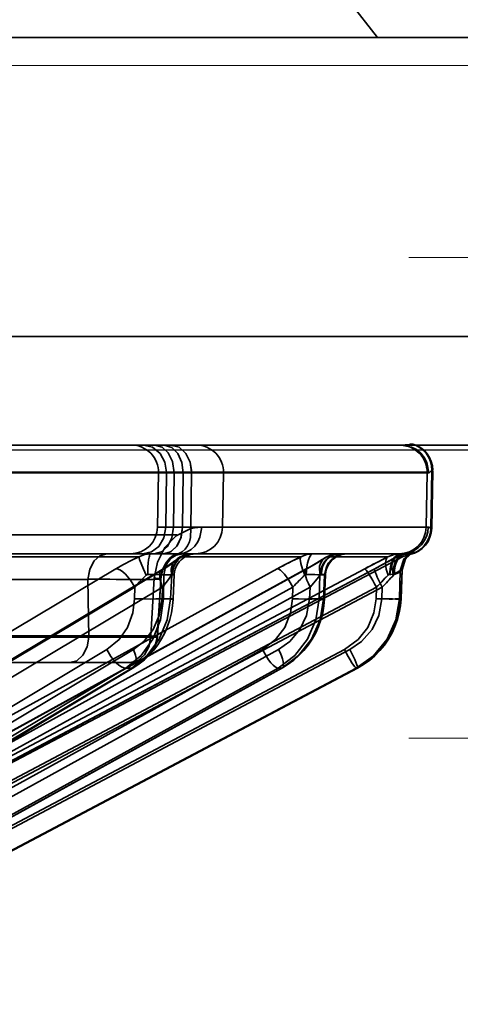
# Model space of a CAD drawing. Header units: millimetres. Extents: x -148444 to 51443, y -4810 to 453290.
# Tile 36 of 256: x 16314 to 16330, y 10918 to 10954. Entities that reach past the tile are written whole.
import ezdxf

# ---------------------------------------------------------------- set-up
doc = ezdxf.new("R2010")
doc.units = ezdxf.units.MM
doc.header["$XCLIPFRAME"] = 2
doc.linetypes.add('DASHED', pattern=[0.75, 0.5, -0.25])
for name, color, linetype in [('AHU03-3-68634OBJ', 8, 'Continuous'), ('EC-MTR_250-0_7OBJ', 8, 'Continuous'), ('FLUID-Wy2', 8, 'Continuous')]:
    doc.layers.add(name, color=color, linetype=linetype)
picture_1 = doc.add_image_def('image1.bmp', size_in_pixel=(951, 911))

msp = doc.modelspace()

# ---------------------------------------------------------------- linework, layer by layer
at = {"layer": 'AHU03-3-68634OBJ', "color": 8, "linetype": 'Continuous', "lineweight": 35, "ltscale": 100}
for p, q in [((16385.777, 10953.602), (16118.777, 10953.602)), ((16385.777, 10942.602), (16118.777, 10942.602)), ((16386.277, 10938.602), (16118.277, 10938.602))]:
    msp.add_line(p, q, dxfattribs=at)
at = {"layer": 'EC-MTR_250-0_7OBJ', "color": 8, "linetype": 'Continuous', "lineweight": 35, "ltscale": 100}
for p, q in [((16325.777, 10954.902), (16326.792, 10953.602)), ((16302.607, 10938.602), (16327.682, 10938.602)), ((16328.07, 10938.639), (16328.101, 10938.639)), ((16328.798, 10937.659), (16328.762, 10935.546)), ((16328.793, 10935.546), (16328.83, 10937.659)), ((16328.83, 10937.659), (16328.798, 10937.659)), ((16328.83, 10937.677), (16328.799, 10937.677)), ((16328.622, 10937.602), (16308.708, 10937.602)), ((16328.622, 10937.584), (16308.708, 10937.584)), ((16318.74, 10937.584), (16318.705, 10935.584)), ((16319.038, 10937.584), (16319.008, 10935.584)), ((16319.311, 10937.584), (16319.286, 10935.584)), ((16319.651, 10937.584), (16319.626, 10935.584)), ((16319.932, 10935.539), (16319.959, 10937.584)), ((16321.096, 10935.584), (16321.131, 10937.584)), ((16328.622, 10937.584), (16328.587, 10935.584)), ((16328.682, 10937.584), (16328.622, 10937.584)), ((16318.705, 10935.584), (16319.286, 10935.584)), ((16319.286, 10935.584), (16319.626, 10935.584)), ((16319.626, 10935.584), (16328.667, 10935.584)), ((16319.626, 10935.584), (16321.096, 10935.584)), ((16328.793, 10935.546), (16328.762, 10935.546)), ((16319.41, 10935.302), (16192.89, 10935.302)), ((16309.615, 10924.959), (16327.717, 10934.486)), ((16318.013, 10934.486), (16311.934, 10934.486)), ((16318.579, 10934.602), (16312.303, 10934.602)), ((16318.92, 10934.602), (16318.579, 10934.602)), ((16318.92, 10934.602), (16327.664, 10934.602)), ((16319.456, 10934.442), (16319.534, 10934.49)), ((16323.971, 10934.486), (16319.572, 10934.486)), ((16319.872, 10934.597), (16319.959, 10934.602)), ((16324.848, 10934.446), (16324.929, 10934.493)), ((16327.173, 10934.486), (16324.931, 10934.486)), ((16327.367, 10934.415), (16327.481, 10934.478)), ((16327.497, 10934.486), (16327.717, 10934.486)), ((16327.924, 10934.54), (16327.893, 10934.506)), ((16327.955, 10934.57), (16327.924, 10934.54)), ((16327.985, 10934.597), (16327.955, 10934.57)), ((16327.988, 10934.582), (16327.956, 10934.582)), ((16327.982, 10934.626), (16327.998, 10934.631)), ((16328.011, 10934.618), (16327.985, 10934.597)), ((16328.033, 10934.633), (16328.011, 10934.617)), ((16328.012, 10934.636), (16328.025, 10934.64)), ((16328.079, 10934.663), (16328.08, 10934.664)), ((16317.175, 10934.052), (16299.909, 10923.752)), ((16301.602, 10923.731), (16318.869, 10934.031)), ((16318.946, 10934.052), (16301.677, 10923.752)), ((16323.111, 10934.052), (16304.375, 10923.752)), ((16305.439, 10923.745), (16324.175, 10934.045)), ((16324.202, 10934.052), (16305.464, 10923.752)), ((16326.325, 10934.052), (16306.84, 10923.752)), ((16326.693, 10934.052), (16307.207, 10923.752)), ((16318.869, 10934.031), (16318.971, 10934.094)), ((16319.286, 10934.308), (16319.34, 10934.349)), ((16319.34, 10934.349), (16319.382, 10934.384)), ((16316.144, 10933.664), (16311.597, 10933.664)), ((16316.179, 10931.538), (16316.144, 10933.664)), ((16316.144, 10933.664), (16316.179, 10931.538)), ((16318.582, 10933.712), (16318.452, 10931.584)), ((16318.823, 10933.665), (16318.695, 10931.538)), ((16318.827, 10933.669), (16318.698, 10931.541)), ((16318.939, 10933.829), (16318.926, 10932.951)), ((16319.226, 10933.829), (16318.939, 10933.829)), ((16319.226, 10933.829), (16319.185, 10932.951)), ((16319.321, 10933.839), (16319.279, 10932.941)), ((16324.656, 10932.951), (16324.676, 10933.829)), ((16324.676, 10933.829), (16324.853, 10933.829)), ((16324.853, 10933.829), (16324.815, 10932.951)), ((16324.888, 10933.836), (16324.849, 10932.944)), ((16327.637, 10933.991), (16327.604, 10932.951)), ((16327.699, 10934.013), (16327.637, 10933.991)), ((16327.699, 10934.013), (16327.658, 10932.951)), ((16327.703, 10934.018), (16327.662, 10932.948)), ((16317.863, 10933.372), (16300.595, 10923.072)), ((16318.889, 10933.372), (16301.621, 10923.072)), ((16323.683, 10933.372), (16304.946, 10923.072)), ((16324.315, 10933.372), (16305.578, 10923.072)), ((16326.758, 10933.372), (16307.273, 10923.072)), ((16326.972, 10933.372), (16307.486, 10923.072)), ((16317.863, 10933.372), (16317.857, 10932.951)), ((16318.889, 10933.372), (16318.869, 10932.951)), ((16323.683, 10933.372), (16323.673, 10932.951)), ((16324.315, 10933.372), (16324.296, 10932.951)), ((16326.758, 10933.372), (16326.745, 10932.951)), ((16326.972, 10933.372), (16326.956, 10932.951)), ((16319.185, 10932.951), (16318.926, 10932.951)), ((16324.815, 10932.951), (16324.656, 10932.951)), ((16327.658, 10932.951), (16327.604, 10932.951)), ((16319.215, 10932.435), (16319.152, 10932.184)), ((16324.783, 10932.433), (16324.718, 10932.18)), ((16327.597, 10932.435), (16327.53, 10932.181)), ((16316.179, 10931.538), (16308.636, 10931.539)), ((16318.452, 10931.584), (16310.31, 10931.584)), ((16316.842, 10931.081), (16300.585, 10921.379)), ((16317.813, 10931.081), (16301.557, 10921.379)), ((16322.562, 10931.081), (16304.922, 10921.379)), ((16323.16, 10931.081), (16305.521, 10921.379)), ((16325.581, 10931.081), (16307.236, 10921.379)), ((16325.783, 10931.081), (16307.438, 10921.379)), ((16317.534, 10930.401), (16300.632, 10920.314)), ((16317.752, 10930.401), (16300.85, 10920.314)), ((16300.949, 10920.346), (16317.833, 10930.422)), ((16323.136, 10930.401), (16304.797, 10920.314)), ((16323.271, 10930.401), (16304.931, 10920.314)), ((16304.966, 10920.324), (16323.3, 10930.408)), ((16326.016, 10930.401), (16306.943, 10920.314)), ((16326.064, 10930.401), (16306.988, 10920.314)), ((16306.992, 10920.315), (16326.064, 10930.401)), ((16317.7, 10930.602), (16310.109, 10930.602)), ((16317.752, 10930.401), (16317.534, 10930.401)), ((16318.031, 10930.552), (16317.833, 10930.422)), ((16323.271, 10930.401), (16323.136, 10930.401)), ((16326.061, 10930.401), (16326.016, 10930.401)), ((16326.061, 10930.401), (16326.064, 10930.401))]:
    msp.add_line(p, q, dxfattribs=at)
at = {"layer": 'EC-MTR_250-0_7OBJ', "color": 8, "linetype": 'Continuous', "lineweight": 35, "ltscale": 100, "flags": 128}
for points in [[(16319.038, 10937.602), (16318.975, 10937.979), (16318.799, 10938.298), (16318.524, 10938.521), (16318.19, 10938.602)], [(16318.604, 10938.602), (16318.871, 10938.527), (16319.096, 10938.319), (16319.254, 10937.995), (16319.311, 10937.584)], [(16319.651, 10937.584), (16319.602, 10937.967), (16319.456, 10938.291), (16319.225, 10938.519), (16318.944, 10938.602)], [(16319.96, 10937.602), (16319.903, 10937.979), (16319.743, 10938.298), (16319.494, 10938.521), (16319.191, 10938.602)], [(16319.959, 10937.602), (16319.902, 10937.979), (16319.742, 10938.297), (16319.494, 10938.52), (16319.191, 10938.602)], [(16328.07, 10938.639), (16328.013, 10938.631), (16327.929, 10938.618), (16327.818, 10938.607), (16327.682, 10938.602)], [(16328.682, 10937.584), (16328.617, 10937.957), (16328.525, 10938.139), (16328.395, 10938.302), (16328.234, 10938.435), (16328.054, 10938.53), (16327.682, 10938.602)], [(16328.798, 10937.659), (16328.776, 10937.649), (16328.759, 10937.636), (16328.746, 10937.626), (16328.727, 10937.608), (16328.716, 10937.598), (16328.704, 10937.591), (16328.693, 10937.586), (16328.682, 10937.584)], [(16318.161, 10934.602), (16318.478, 10934.674), (16318.746, 10934.878), (16318.935, 10935.196), (16319.008, 10935.584)], [(16318.579, 10934.602), (16318.844, 10934.674), (16319.067, 10934.878), (16319.226, 10935.196), (16319.286, 10935.584)], [(16318.582, 10933.712), (16318.699, 10934.296), (16318.976, 10934.835), (16319.394, 10935.27), (16319.932, 10935.539)], [(16319.626, 10935.584), (16319.57, 10935.211), (16319.422, 10934.899), (16319.194, 10934.68), (16318.919, 10934.601)], [(16318.919, 10934.602), (16319.184, 10934.674), (16319.407, 10934.878), (16319.566, 10935.196), (16319.626, 10935.584)], [(16319.932, 10935.539), (16319.919, 10935.207), (16319.876, 10935.045), (16319.807, 10934.898), (16319.717, 10934.774), (16319.609, 10934.678), (16319.491, 10934.614), (16319.368, 10934.579)], [(16320.329, 10935.584), (16320.265, 10935.221), (16320.185, 10935.045), (16320.075, 10934.888), (16319.941, 10934.761), (16319.791, 10934.67), (16319.635, 10934.618), (16319.482, 10934.602)], [(16319.482, 10934.602), (16319.634, 10934.618), (16319.79, 10934.67), (16319.941, 10934.761), (16320.075, 10934.888), (16320.185, 10935.045), (16320.265, 10935.221), (16320.328, 10935.584)], [(16320.329, 10935.584), (16320.139, 10935.573), (16319.932, 10935.539)], [(16319.932, 10935.539), (16320.037, 10935.559), (16320.328, 10935.584)], [(16328.667, 10935.584), (16328.691, 10935.579), (16328.714, 10935.567), (16328.738, 10935.555), (16328.762, 10935.546)], [(16316.144, 10933.664), (16316.209, 10934.029), (16316.363, 10934.331), (16316.583, 10934.531), (16316.839, 10934.602)], [(16316.839, 10934.602), (16316.585, 10934.533), (16316.37, 10934.342), (16316.213, 10934.041), (16316.144, 10933.664)], [(16317.175, 10934.052), (16317.451, 10934.209), (16317.731, 10934.354), (16318.013, 10934.486)], [(16318.013, 10934.486), (16318.23, 10934.574), (16318.45, 10934.602)], [(16318.286, 10933.817), (16318.19, 10934.037), (16318.104, 10934.242), (16318.069, 10934.328), (16318.043, 10934.398), (16318.024, 10934.451), (16318.013, 10934.486)], [(16318.342, 10933.84), (16318.351, 10934.124), (16318.362, 10934.26), (16318.376, 10934.381), (16318.393, 10934.478), (16318.402, 10934.517), (16318.412, 10934.548), (16318.421, 10934.572), (16318.431, 10934.589), (16318.45, 10934.602)], [(16319.368, 10934.579), (16319.28, 10934.538), (16319.167, 10934.452), (16319.09, 10934.37), (16319.034, 10934.296), (16318.973, 10934.195), (16318.924, 10934.095), (16318.881, 10933.98), (16318.839, 10933.807), (16318.823, 10933.665)], [(16319.399, 10934.583), (16319.367, 10934.57), (16319.329, 10934.551), (16319.289, 10934.527), (16319.247, 10934.498), (16319.204, 10934.464), (16319.161, 10934.425), (16319.118, 10934.381), (16319.076, 10934.333), (16319.035, 10934.28), (16318.996, 10934.221), (16318.96, 10934.158), (16318.926, 10934.088), (16318.896, 10934.012), (16318.87, 10933.932), (16318.85, 10933.847), (16318.835, 10933.759), (16318.827, 10933.669)], [(16319.425, 10934.591), (16319.397, 10934.582), (16319.362, 10934.568), (16319.323, 10934.547), (16319.28, 10934.521), (16319.237, 10934.49), (16319.192, 10934.454), (16319.149, 10934.413), (16319.105, 10934.368), (16319.064, 10934.318), (16319.024, 10934.264), (16318.986, 10934.204), (16318.951, 10934.14), (16318.919, 10934.071), (16318.891, 10933.998), (16318.867, 10933.92), (16318.848, 10933.837), (16318.835, 10933.754)], [(16318.939, 10933.829), (16318.995, 10934.116), (16319.062, 10934.254), (16319.154, 10934.377), (16319.265, 10934.476), (16319.389, 10934.548), (16319.644, 10934.602)], [(16319.572, 10934.486), (16319.406, 10934.355), (16319.196, 10934.209), (16318.946, 10934.052)], [(16319.572, 10934.486), (16319.399, 10934.398), (16319.268, 10934.242), (16319.205, 10934.037), (16319.213, 10933.817)], [(16319.931, 10934.602), (16319.676, 10934.548), (16319.552, 10934.476), (16319.441, 10934.377), (16319.349, 10934.254), (16319.282, 10934.116), (16319.226, 10933.829)], [(16319.959, 10934.602), (16319.701, 10934.548), (16319.576, 10934.478), (16319.463, 10934.381), (16319.369, 10934.26), (16319.3, 10934.124), (16319.24, 10933.84)], [(16320.118, 10934.602), (16320.018, 10934.595), (16319.918, 10934.576), (16319.821, 10934.544), (16319.73, 10934.501), (16319.644, 10934.446), (16319.567, 10934.381), (16319.498, 10934.306), (16319.439, 10934.223), (16319.391, 10934.134), (16319.355, 10934.039), (16319.331, 10933.94), (16319.32, 10933.839)], [(16319.368, 10934.579), (16319.43, 10934.596), (16319.482, 10934.602)], [(16319.383, 10934.385), (16319.456, 10934.442), (16319.534, 10934.49), (16319.616, 10934.53), (16319.7, 10934.562), (16319.785, 10934.584), (16319.872, 10934.597), (16319.959, 10934.602)], [(16319.482, 10934.602), (16319.462, 10934.6), (16319.446, 10934.597), (16319.426, 10934.592)], [(16319.959, 10934.602), (16319.766, 10934.574), (16319.572, 10934.486)], [(16323.971, 10934.486), (16323.694, 10934.355), (16323.403, 10934.208), (16323.111, 10934.052)], [(16324.118, 10933.817), (16324.035, 10934.037), (16323.977, 10934.242), (16323.961, 10934.328), (16323.955, 10934.398), (16323.959, 10934.451), (16323.971, 10934.486)], [(16323.971, 10934.486), (16324.201, 10934.574), (16324.433, 10934.602)], [(16324.173, 10933.84), (16324.179, 10933.981), (16324.194, 10934.124), (16324.219, 10934.26), (16324.253, 10934.381), (16324.294, 10934.478), (16324.34, 10934.548), (16324.387, 10934.589), (16324.433, 10934.602)], [(16324.931, 10934.486), (16324.724, 10934.355), (16324.479, 10934.209), (16324.202, 10934.052)], [(16324.562, 10934.266), (16324.669, 10934.331), (16324.764, 10934.391), (16324.848, 10934.446)], [(16324.931, 10934.486), (16324.857, 10934.451), (16324.79, 10934.398), (16324.694, 10934.242), (16324.669, 10934.143), (16324.66, 10934.037), (16324.689, 10933.817)], [(16324.676, 10933.829), (16324.738, 10934.116), (16324.811, 10934.254), (16324.91, 10934.377), (16325.031, 10934.476), (16325.165, 10934.548), (16325.441, 10934.602)], [(16325.362, 10934.602), (16325.249, 10934.589), (16325.134, 10934.548), (16325.023, 10934.478), (16324.923, 10934.381), (16324.84, 10934.26), (16324.779, 10934.124), (16324.726, 10933.84)], [(16324.848, 10934.446), (16324.929, 10934.493), (16325.013, 10934.532), (16325.099, 10934.563), (16325.186, 10934.584), (16325.274, 10934.597), (16325.361, 10934.602)], [(16325.618, 10934.602), (16325.342, 10934.548), (16325.208, 10934.476), (16325.087, 10934.377), (16324.987, 10934.254), (16324.915, 10934.116), (16324.853, 10933.829)], [(16325.686, 10934.602), (16325.585, 10934.595), (16325.485, 10934.576), (16325.388, 10934.544), (16325.297, 10934.5), (16325.211, 10934.445), (16325.134, 10934.38), (16325.065, 10934.305), (16325.006, 10934.222), (16324.958, 10934.132), (16324.922, 10934.037), (16324.898, 10933.937), (16324.888, 10933.836)], [(16325.362, 10934.602), (16325.146, 10934.574), (16324.931, 10934.486)], [(16326.325, 10934.052), (16326.538, 10934.164), (16327.173, 10934.486)], [(16327.497, 10934.486), (16327.257, 10934.355), (16326.987, 10934.209), (16326.693, 10934.052)], [(16326.836, 10934.129), (16326.978, 10934.205), (16327.115, 10934.278), (16327.245, 10934.348), (16327.367, 10934.415)], [(16327.173, 10934.486), (16327.139, 10934.451), (16327.113, 10934.398), (16327.098, 10934.328), (16327.094, 10934.242), (16327.102, 10934.143), (16327.122, 10934.037), (16327.19, 10933.817)], [(16327.173, 10934.486), (16327.407, 10934.574), (16327.643, 10934.602)], [(16327.24, 10933.84), (16327.274, 10934.124), (16327.313, 10934.26), (16327.365, 10934.381), (16327.428, 10934.478), (16327.499, 10934.548), (16327.572, 10934.589), (16327.643, 10934.602)], [(16327.251, 10933.84), (16327.285, 10934.124), (16327.325, 10934.26), (16327.379, 10934.381), (16327.444, 10934.478), (16327.516, 10934.548), (16327.591, 10934.589), (16327.664, 10934.602)], [(16327.382, 10933.817), (16327.333, 10934.037), (16327.327, 10934.143), (16327.336, 10934.242), (16327.359, 10934.328), (16327.395, 10934.398), (16327.442, 10934.451), (16327.497, 10934.486)], [(16327.804, 10934.611), (16327.717, 10934.587), (16327.632, 10934.539), (16327.553, 10934.465), (16327.485, 10934.369), (16327.432, 10934.253), (16327.396, 10934.124), (16327.376, 10933.858)], [(16327.834, 10934.594), (16327.749, 10934.572), (16327.665, 10934.526), (16327.588, 10934.453), (16327.521, 10934.356), (16327.469, 10934.239), (16327.434, 10934.109), (16327.415, 10933.838)], [(16327.481, 10934.478), (16327.547, 10934.512), (16327.615, 10934.54), (16327.685, 10934.563), (16327.756, 10934.581), (16327.828, 10934.593)], [(16327.637, 10933.991), (16327.769, 10934.407), (16328.099, 10934.69)], [(16327.664, 10934.602), (16327.677, 10934.602), (16327.69, 10934.602), (16327.703, 10934.602)], [(16327.699, 10934.013), (16327.733, 10934.22), (16327.824, 10934.418), (16327.964, 10934.584), (16328.137, 10934.701)], [(16327.699, 10934.013), (16327.824, 10934.418), (16328.137, 10934.701)], [(16327.894, 10934.506), (16327.864, 10934.469), (16327.836, 10934.429), (16327.809, 10934.387), (16327.785, 10934.341), (16327.763, 10934.293), (16327.744, 10934.242), (16327.728, 10934.189)], [(16327.804, 10934.611), (16327.946, 10934.639), (16328.049, 10934.672), (16328.099, 10934.69)], [(16327.828, 10934.593), (16327.855, 10934.597), (16327.881, 10934.601), (16327.904, 10934.606), (16327.926, 10934.611), (16327.946, 10934.616), (16327.965, 10934.621), (16327.982, 10934.626), (16327.998, 10934.631), (16328.012, 10934.636), (16328.025, 10934.64), (16328.036, 10934.645), (16328.046, 10934.649), (16328.063, 10934.656), (16328.074, 10934.661)], [(16327.828, 10934.593), (16327.855, 10934.597), (16327.881, 10934.601), (16327.904, 10934.606)], [(16328.137, 10934.701), (16328.122, 10934.684), (16328.012, 10934.636), (16327.834, 10934.594)], [(16327.834, 10934.594), (16328.012, 10934.635), (16328.122, 10934.684), (16328.137, 10934.701)], [(16327.956, 10934.582), (16327.906, 10934.587), (16327.834, 10934.594)], [(16328.08, 10934.664), (16328.069, 10934.658), (16328.061, 10934.652), (16328.049, 10934.645), (16328.033, 10934.633)], [(16328.046, 10934.649), (16328.063, 10934.656)], [(16307.206, 10923.751), (16326.838, 10934.13), (16326.98, 10934.205), (16327.116, 10934.279), (16327.245, 10934.349)], [(16317.863, 10933.372), (16317.71, 10933.633), (16317.526, 10933.852), (16317.432, 10933.936), (16317.339, 10933.999), (16317.253, 10934.038), (16317.175, 10934.052)], [(16318.946, 10934.052), (16318.881, 10934.038), (16318.831, 10933.999), (16318.797, 10933.936), (16318.78, 10933.852), (16318.782, 10933.75), (16318.801, 10933.633), (16318.889, 10933.372)], [(16318.971, 10934.094), (16319.064, 10934.153), (16319.148, 10934.209), (16319.222, 10934.26), (16319.286, 10934.308)], [(16323.683, 10933.372), (16323.532, 10933.633), (16323.371, 10933.852), (16323.294, 10933.936), (16323.224, 10933.999), (16323.162, 10934.038), (16323.111, 10934.052)], [(16324.202, 10934.052), (16324.182, 10934.048), (16324.165, 10934.038), (16324.143, 10933.999), (16324.137, 10933.97), (16324.135, 10933.936), (16324.143, 10933.852), (16324.166, 10933.75), (16324.203, 10933.633), (16324.253, 10933.505), (16324.315, 10933.372)], [(16324.175, 10934.045), (16324.314, 10934.123), (16324.443, 10934.197), (16324.562, 10934.266)], [(16326.325, 10934.052), (16326.345, 10934.04), (16326.36, 10934.024), (16326.379, 10934.003), (16326.426, 10933.939), (16326.483, 10933.852), (16326.55, 10933.744), (16326.621, 10933.623), (16326.691, 10933.497), (16326.758, 10933.372)], [(16326.972, 10933.372), (16326.846, 10933.623), (16326.791, 10933.744), (16326.744, 10933.852), (16326.726, 10933.898), (16326.711, 10933.939), (16326.699, 10933.974), (16326.691, 10934.003), (16326.687, 10934.024), (16326.686, 10934.04), (16326.693, 10934.053)], [(16327.763, 10934.293), (16327.744, 10934.242), (16327.728, 10934.189), (16327.716, 10934.134), (16327.707, 10934.077), (16327.703, 10934.018)], [(16318.823, 10933.665), (16318.743, 10933.665), (16318.617, 10933.665), (16318.447, 10933.664), (16318.232, 10933.664), (16317.983, 10933.664), (16317.817, 10933.663), (16317.448, 10933.664), (16316.95, 10933.665), (16316.528, 10933.666), (16316.144, 10933.667)], [(16316.144, 10933.667), (16317.181, 10933.664), (16318.02, 10933.663), (16318.543, 10933.664), (16318.823, 10933.665)], [(16317.863, 10933.372), (16318.04, 10933.575), (16318.233, 10933.768)], [(16318.233, 10933.768), (16318.04, 10933.575), (16317.863, 10933.372)], [(16318.286, 10933.817), (16318.304, 10933.83), (16318.322, 10933.837), (16318.342, 10933.84)], [(16318.939, 10933.829), (16318.83, 10933.835), (16318.69, 10933.839), (16318.342, 10933.84)], [(16318.827, 10933.669), (16318.811, 10933.678), (16318.791, 10933.682), (16318.764, 10933.688), (16318.728, 10933.693), (16318.685, 10933.699), (16318.582, 10933.712)], [(16318.823, 10933.665), (16318.805, 10933.679), (16318.779, 10933.685), (16318.743, 10933.691), (16318.698, 10933.698), (16318.644, 10933.705), (16318.582, 10933.712)], [(16319.213, 10933.817), (16319.07, 10933.603), (16318.889, 10933.372)], [(16318.889, 10933.372), (16319.07, 10933.603), (16319.213, 10933.817)], [(16319.213, 10933.817), (16319.227, 10933.834), (16319.24, 10933.84)], [(16319.32, 10933.839), (16319.307, 10933.836), (16319.296, 10933.835), (16319.283, 10933.834), (16319.267, 10933.833), (16319.226, 10933.829)], [(16319.24, 10933.84), (16319.275, 10933.841), (16319.289, 10933.841), (16319.3, 10933.841), (16319.315, 10933.84)], [(16323.906, 10933.611), (16323.959, 10933.664), (16324.118, 10933.817)], [(16324.118, 10933.817), (16324.065, 10933.767), (16323.906, 10933.611)], [(16324.118, 10933.817), (16324.136, 10933.83), (16324.154, 10933.837), (16324.173, 10933.84)], [(16324.676, 10933.829), (16324.6, 10933.835), (16324.487, 10933.839), (16324.342, 10933.841), (16324.173, 10933.84)], [(16324.689, 10933.817), (16324.516, 10933.603), (16324.315, 10933.372)], [(16324.315, 10933.372), (16324.516, 10933.603), (16324.689, 10933.817)], [(16324.689, 10933.817), (16324.698, 10933.827), (16324.726, 10933.84)], [(16324.726, 10933.84), (16324.763, 10933.84), (16324.796, 10933.841), (16324.823, 10933.84), (16324.846, 10933.84), (16324.864, 10933.839), (16324.877, 10933.839), (16324.888, 10933.837)], [(16324.853, 10933.829), (16324.868, 10933.831), (16324.879, 10933.833)], [(16326.824, 10933.443), (16326.952, 10933.576), (16327.073, 10933.7), (16327.19, 10933.817)], [(16327.19, 10933.817), (16327.073, 10933.701), (16326.952, 10933.577), (16326.824, 10933.443)], [(16326.972, 10933.372), (16327.08, 10933.489), (16327.382, 10933.817)], [(16327.19, 10933.817), (16327.206, 10933.83), (16327.223, 10933.837), (16327.236, 10933.839)], [(16327.376, 10933.858), (16327.335, 10933.848), (16327.293, 10933.842), (16327.236, 10933.839)], [(16327.376, 10933.858), (16327.518, 10933.916), (16327.592, 10933.962), (16327.637, 10933.991)], [(16327.637, 10933.991), (16327.598, 10933.967), (16327.511, 10933.913), (16327.376, 10933.858)], [(16327.415, 10933.838), (16327.404, 10933.834), (16327.393, 10933.827), (16327.382, 10933.817)], [(16327.681, 10933.997), (16327.633, 10933.955), (16327.54, 10933.891), (16327.415, 10933.838)], [(16327.703, 10934.018), (16327.681, 10933.997)], [(16316.842, 10931.081), (16317.287, 10931.447), (16317.596, 10931.896), (16317.793, 10932.432), (16317.857, 10932.951)], [(16318.926, 10932.951), (16318.817, 10932.173), (16318.534, 10931.462), (16318.1, 10930.859), (16317.534, 10930.401)], [(16317.752, 10930.401), (16318.321, 10930.859), (16318.763, 10931.462), (16319.059, 10932.173), (16319.185, 10932.951)], [(16318.869, 10932.951), (16318.763, 10932.335), (16318.537, 10931.82), (16318.196, 10931.379), (16317.813, 10931.081)], [(16318.926, 10932.951), (16318.809, 10932.945), (16318.644, 10932.941), (16318.44, 10932.94), (16318.221, 10932.941)], [(16318.869, 10932.951), (16318.951, 10932.948), (16319.028, 10932.945), (16319.099, 10932.943), (16319.161, 10932.941), (16319.188, 10932.94), (16319.212, 10932.94), (16319.232, 10932.94), (16319.249, 10932.94), (16319.262, 10932.94), (16319.274, 10932.94), (16319.269, 10932.785)], [(16319.279, 10932.941), (16319.264, 10932.944), (16319.253, 10932.945), (16319.24, 10932.946), (16319.223, 10932.948), (16319.185, 10932.951)], [(16319.279, 10932.941), (16319.257, 10932.687), (16319.215, 10932.435)], [(16322.562, 10931.081), (16323.045, 10931.447), (16323.383, 10931.896), (16323.6, 10932.432), (16323.673, 10932.951)], [(16324.656, 10932.951), (16324.534, 10932.173), (16324.224, 10931.462), (16323.751, 10930.859), (16323.136, 10930.401)], [(16324.296, 10932.951), (16324.185, 10932.335), (16323.943, 10931.82), (16323.575, 10931.379), (16323.16, 10931.081)], [(16323.271, 10930.401), (16323.887, 10930.859), (16324.365, 10931.462), (16324.683, 10932.173), (16324.815, 10932.951)], [(16324.656, 10932.951), (16324.614, 10932.947), (16324.553, 10932.944), (16324.376, 10932.94), (16324.144, 10932.94), (16323.891, 10932.944)], [(16324.296, 10932.951), (16324.403, 10932.947), (16324.507, 10932.944), (16324.604, 10932.942), (16324.689, 10932.94), (16324.726, 10932.94), (16324.758, 10932.94), (16324.786, 10932.94), (16324.809, 10932.94), (16324.827, 10932.941), (16324.839, 10932.942), (16324.85, 10932.953)], [(16324.849, 10932.944), (16324.827, 10932.688), (16324.783, 10932.433)], [(16324.849, 10932.944), (16324.83, 10932.949), (16324.815, 10932.951)], [(16325.581, 10931.081), (16326.084, 10931.447), (16326.437, 10931.896), (16326.666, 10932.432), (16326.745, 10932.951)], [(16326.956, 10932.951), (16326.844, 10932.335), (16326.595, 10931.82), (16326.213, 10931.379), (16325.783, 10931.081)], [(16326.016, 10930.401), (16326.654, 10930.855), (16327.152, 10931.46), (16327.477, 10932.175), (16327.604, 10932.951)], [(16326.061, 10930.401), (16326.701, 10930.859), (16327.197, 10931.462), (16327.524, 10932.173), (16327.658, 10932.951)], [(16326.809, 10932.949), (16327.09, 10932.942), (16327.226, 10932.94), (16327.349, 10932.94), (16327.451, 10932.941), (16327.529, 10932.943), (16327.557, 10932.945), (16327.579, 10932.947), (16327.595, 10932.949)], [(16326.956, 10932.951), (16327.087, 10932.947), (16327.219, 10932.943), (16327.345, 10932.941), (16327.456, 10932.94), (16327.504, 10932.94), (16327.546, 10932.94), (16327.582, 10932.941), (16327.612, 10932.942), (16327.634, 10932.943), (16327.65, 10932.945), (16327.661, 10932.939), (16327.658, 10932.892)], [(16327.662, 10932.948), (16327.641, 10932.691), (16327.597, 10932.435)], [(16319.152, 10932.184), (16319.071, 10931.94), (16318.97, 10931.702), (16318.851, 10931.475), (16318.715, 10931.259), (16318.564, 10931.057), (16318.398, 10930.87), (16318.219, 10930.701), (16318.031, 10930.552)], [(16324.718, 10932.18), (16324.63, 10931.933), (16324.523, 10931.693), (16324.395, 10931.464), (16324.249, 10931.247), (16324.086, 10931.044), (16323.908, 10930.857), (16323.716, 10930.687)], [(16327.53, 10932.181), (16327.441, 10931.933), (16327.331, 10931.692), (16327.199, 10931.462), (16327.049, 10931.244), (16326.881, 10931.04), (16326.696, 10930.852), (16326.497, 10930.682)], [(16316.179, 10931.538), (16316.113, 10931.175), (16315.958, 10930.872), (16315.737, 10930.672), (16315.477, 10930.602)], [(16316.179, 10931.538), (16316.113, 10931.175), (16315.958, 10930.872), (16315.736, 10930.672), (16315.477, 10930.602)], [(16318.695, 10931.538), (16318.604, 10931.538), (16318.36, 10931.538), (16318.055, 10931.538), (16317.814, 10931.539), (16317.332, 10931.538), (16316.705, 10931.538), (16316.179, 10931.538)], [(16318.452, 10931.584), (16318.391, 10931.206), (16318.227, 10930.889), (16317.986, 10930.677), (16317.7, 10930.602)], [(16318.695, 10931.538), (16318.601, 10931.174), (16318.382, 10930.872), (16318.068, 10930.672), (16317.7, 10930.602)], [(16317.7, 10930.602), (16318.053, 10930.666), (16318.226, 10930.753), (16318.383, 10930.873), (16318.512, 10931.022), (16318.609, 10931.19), (16318.695, 10931.538)], [(16318.452, 10931.584), (16318.513, 10931.577), (16318.567, 10931.57), (16318.612, 10931.564), (16318.648, 10931.557), (16318.674, 10931.552), (16318.691, 10931.547)], [(16318.695, 10931.538), (16318.684, 10931.549), (16318.648, 10931.557), (16318.612, 10931.564), (16318.567, 10931.57), (16318.513, 10931.577), (16318.452, 10931.584)], [(16316.842, 10931.081), (16316.99, 10930.828), (16317.082, 10930.706), (16317.181, 10930.598), (16317.281, 10930.511), (16317.377, 10930.448), (16317.462, 10930.412), (16317.534, 10930.401)], [(16317.833, 10930.422), (16317.874, 10930.458), (16317.903, 10930.512), (16317.92, 10930.583), (16317.923, 10930.669), (16317.912, 10930.767), (16317.889, 10930.871), (16317.813, 10931.081)], [(16322.562, 10931.081), (16322.708, 10930.828), (16322.792, 10930.706), (16322.876, 10930.598), (16322.957, 10930.511), (16323.029, 10930.448), (16323.089, 10930.412), (16323.136, 10930.401)], [(16323.3, 10930.408), (16323.324, 10930.434), (16323.333, 10930.455), (16323.338, 10930.482), (16323.338, 10930.551), (16323.324, 10930.639), (16323.298, 10930.741), (16323.259, 10930.853), (16323.213, 10930.968), (16323.16, 10931.081)], [(16326.016, 10930.401), (16325.996, 10930.412), (16325.981, 10930.427), (16325.962, 10930.448), (16325.916, 10930.511), (16325.858, 10930.598), (16325.791, 10930.706), (16325.72, 10930.828), (16325.649, 10930.955), (16325.581, 10931.081)], [(16326.053, 10930.488), (16326.041, 10930.524), (16326.006, 10930.611), (16325.96, 10930.718), (16325.905, 10930.836), (16325.845, 10930.959), (16325.783, 10931.081)], [(16317.752, 10930.401), (16317.795, 10930.406), (16317.833, 10930.422)], [(16323.271, 10930.401), (16323.3, 10930.408)], [(16323.716, 10930.687), (16323.513, 10930.538), (16323.3, 10930.408)], [(16326.064, 10930.401), (16326.069, 10930.418), (16326.067, 10930.435), (16326.062, 10930.458), (16326.053, 10930.488)], [(16326.497, 10930.682), (16326.286, 10930.532), (16326.064, 10930.401)]]:
    msp.add_lwpolyline(points, dxfattribs=at)
at = {"layer": 'EC-MTR_250-0_7OBJ', "color": 8, "linetype": 'Continuous', "lineweight": 35, "ltscale": 100}
for centre, radius, start, end in [((16317.74, 10937.602), 1, 359, 90), ((16320.13, 10937.602), 1, 358.9915, 89.9594), ((16327.622, 10937.602), 1, 358.9968, 89.9969), ((16327.799, 10937.677), 1, 359.998, 74.2519), ((16327.83, 10937.677), 1, 0, 74.2574), ((16317.706, 10935.602), 1, 270, 359), ((16320.096, 10935.602), 1, 270.003, 358.9884), ((16327.587, 10935.601), 1, 270.0028, 359.0031), ((16327.667, 10935.602), 1, 277.9093, 358.9867), ((16327.762, 10935.563), 1, 281.2272, 359.0035), ((16327.793, 10935.563), 1, 281.2208, 359), ((16329.715, 10922.041), 13.707, 114.7759, 118.8031), ((16342.156, 10904.16), 33.825, 116.2919, 117.9062), ((16305.243, 10974.761), 46.015, 297.7854, 298.9235), ((16327.96, 10933.618), 0.984, 97.3181, 118.0243), ((16327.958, 10933.623), 0.978, 97.2613, 118.083), ((16327.664, 10935.652), 1.051, 270.0432, 277.698), ((16327.664, 10935.646), 1.045, 270.0204, 277.7196), ((16328.182, 10933.602), 1, 101.2208, 117.7585), ((16329.056, 10931.375), 3.45, 105.4363, 106.0955), ((16328.977, 10931.655), 3.159, 105.4058, 106.1257), ((16320.689, 10931.147), 3.592, 131.9893, 133.1359), ((16296.774, 10961.711), 41.412, 316.8185, 317.6556), ((16328.838, 10928.764), 6.915, 135.4982, 138.2102), ((16328.825, 10928.777), 6.897, 135.4958, 138.2145), ((16338.379, 10922.534), 15.891, 136.6469, 136.9947), ((16318.453, 10948.978), 16.038, 267.8703, 269.1706), ((16318.43, 10948.096), 15.156, 267.8325, 269.2085), ((16324.317, 10951.171), 18.232, 267.9743, 268.6596), ((16324.307, 10950.83), 17.89, 267.9677, 268.6662), ((16327.476, 10954.234), 21.296, 268.033, 268.2045), ((16327.475, 10954.201), 21.263, 268.0328, 268.2046), ((16317.7, 10931.602), 1, 270, 356.5396)]:
    msp.add_arc(centre, radius, start, end, dxfattribs=at)
at = {"layer": 'FLUID-Wy2', "color": 8, "linetype": 'Continuous', "lineweight": 18, "ltscale": 100}
for p, q in [((15727.948, 10952.572), (17727.948, 10952.572)), ((17727.948, 10952.572), (15727.948, 10952.572)), ((15727.948, 10938.43), (17727.948, 10938.43))]:
    msp.add_line(p, q, dxfattribs=at)
at = {"layer": 'FLUID-Wy2', "color": 8, "linetype": 'DASHED', "lineweight": 18, "ltscale": 100}
for p, q in [((17727.948, 10945.501), (15727.948, 10945.501)), ((17727.948, 10927.823), (15727.948, 10927.823))]:
    msp.add_line(p, q, dxfattribs=at)
at = {"layer": 'FLUID-Wy2', "color": 8, "linetype": 'Continuous', "lineweight": 25, "ltscale": 100}
msp.add_line((15727.948, 10938.43), (17727.948, 10938.43), dxfattribs=at)

# ---------------------------------------------------------------- pictures from other files: only their frames are drawn
at = {"color": 8, "lineweight": 13}
image = msp.add_image(picture_1, insert=(15772.134, 11523.821), size_in_units=(1986.021, 1904.625), rotation=-90, dxfattribs=at)
image.set_boundary_path([(-0.5, -0.5), (950.5, 910.5)])

doc.saveas('drawing.dxf')
